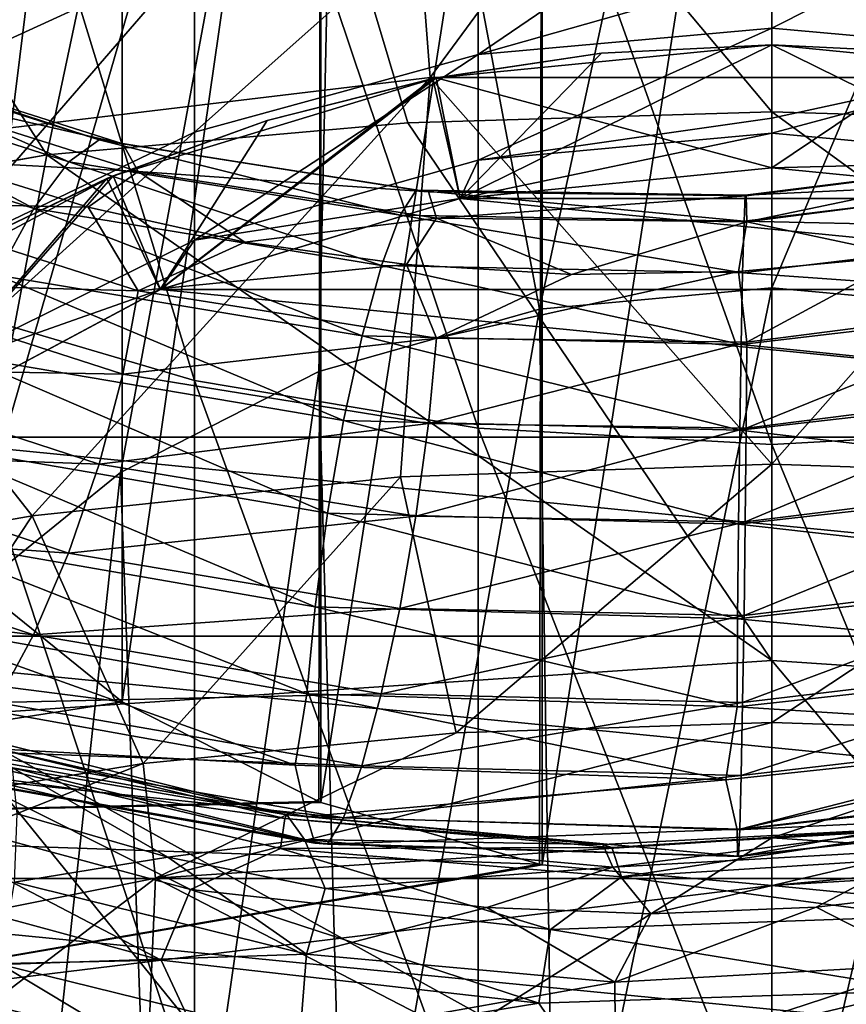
# Model space of a CAD drawing. Header units: metres. Extents: x -40 to 117, y -433 to 89.
# Tile 64 of 256: x -6.12 to 0.6, y -364.22 to -356.22. Entities that reach past the tile are written whole.
import ezdxf

# ---------------------------------------------------------------- set-up
doc = ezdxf.new("R2010")
doc.units = ezdxf.units.M
doc.layers.add('solid_506114_24501146', color=7, linetype='CONTINUOUS')
doc.layers.add('solid_506114_24501146_02', color=7, linetype='CONTINUOUS')

msp = doc.modelspace()

# ---------------------------------------------------------------- linework, layer by layer
at = {"layer": 'solid_506114_24501146'}
for points in [[(-6.634851, -348.793427, 932.470764), (-6.634849, -360.676697, 918.814148), (-5.284738, -349.806732, 933.356079)], [(-6.634849, -360.676697, 918.814148), (-5.284708, -361.765381, 919.605103), (-5.284738, -349.806732, 933.356079)], [(-5.284738, -349.806732, 933.356079), (-5.284708, -361.765381, 919.605103), (-3.669097, -350.567871, 934.021057)], [(-1.890443, -358.571991, 898.743958), (-3.491212, -350.117004, 892.601013), (0, -349.855286, 892.410889)], [(0, -358.399689, 898.618713), (-1.890443, -358.571991, 898.743958), (0, -349.855286, 892.410889)], [(0, -358.399689, 898.618713), (0, -349.855286, 892.410889), (3.491212, -350.117004, 892.601013)], [(-6.644253, -360.988739, 900.499817), (-6.863871, -350.893341, 893.165039), (-3.491212, -350.117004, 892.601013)], [(-5.29805, -359.899658, 899.708557), (-6.644253, -360.988739, 900.499817), (-3.491212, -350.117004, 892.601013)], [(-3.686642, -359.080475, 899.113342), (-5.29805, -359.899658, 899.708557), (-3.491212, -350.117004, 892.601013)], [(-1.890443, -358.571991, 898.743958), (-3.686642, -359.080475, 899.113342), (-3.491212, -350.117004, 892.601013)], [(1.890442, -358.571991, 898.743958), (0, -358.399689, 898.618713), (3.491212, -350.117004, 892.601013)], [(-5.284708, -361.765381, 919.605103), (-3.686268, -362.576477, 920.194397), (-3.669097, -350.567871, 934.021057)], [(-3.686268, -362.576477, 920.194397), (-3.669062, -362.58316, 920.199219), (-3.669097, -350.567871, 934.021057)], [(-3.669097, -350.567871, 934.021057), (-3.669062, -362.58316, 920.199219), (-1.869106, -351.038666, 934.432434)], [(-3.669062, -362.58316, 920.199219), (-1.890203, -363.085083, 920.563904), (-1.869106, -351.038666, 934.432434)], [(-1.890203, -363.085083, 920.563904), (-1.86906, -363.088959, 920.566711), (-1.869106, -351.038666, 934.432434)], [(-1.869106, -351.038666, 934.432434), (-1.86906, -363.088959, 920.566711), (0, -351.195557, 934.569336)], [(0, -351.195557, 934.569336), (1.891383, -363.084839, 920.563721), (1.891428, -351.034912, 934.429016)], [(0, -351.205139, 427.587219), (-4.648016, -351.427368, 427.634338), (-0.000022, -356.969116, 394.754639)], [(-1.86906, -363.088959, 920.566711), (0, -363.257416, 920.689087), (0, -351.195557, 934.569336)], [(0, -351.205139, 427.587219), (-0.000022, -356.969116, 394.754639), (2.961383, -357.056946, 394.773712)], [(0, -351.195557, 934.569336), (0, -363.257416, 920.689087), (1.891383, -363.084839, 920.563721)], [(4.648016, -351.427368, 427.634338), (0, -351.205139, 427.587219), (2.961383, -357.056946, 394.773712)], [(-4.648016, -351.427368, 427.634338), (-9.242849, -352.092896, 427.781342), (-5.899212, -357.319153, 394.830658)], [(-4.648016, -351.427368, 427.634338), (-5.899212, -357.319153, 394.830658), (-2.961424, -357.056946, 394.773712)], [(-4.648016, -351.427368, 427.634338), (-2.961424, -357.056946, 394.773712), (-0.000022, -356.969116, 394.754639)], [(-9.242849, -352.092896, 427.781342), (-11.600146, -358.318481, 395.220734), (-5.899212, -357.319153, 394.830658)], [(-4.696142, -359.153778, 276.314728), (-4.696142, -352.672913, 280.418488), (-6.843618, -352.162781, 279.478668)], [(-6.843618, -358.522339, 275.451752), (-4.696142, -359.153778, 276.314728), (-6.843618, -352.162781, 279.478668)], [(-2.388744, -359.541443, 276.844574), (-2.388744, -352.986084, 280.995483), (-4.696142, -352.672913, 280.418488)], [(-4.696142, -359.153778, 276.314728), (-2.388744, -359.541443, 276.844574), (-4.696142, -352.672913, 280.418488)], [(-2.780245, -356.689453, 369.306396), (-3.061221, -353.019928, 394.982239), (0.000002, -352.915283, 394.962158)], [(2.780245, -356.689453, 369.306396), (-2.780245, -356.689453, 369.306396), (0.000002, -352.915283, 394.962158)], [(2.780245, -356.689453, 369.306396), (0.000002, -352.915283, 394.962158), (3.061225, -353.019928, 394.982239)], [(0, -359.67215, 277.023193), (0, -353.091675, 281.190033), (-2.388744, -352.986084, 280.995483)], [(-2.388744, -359.541443, 276.844574), (0, -359.67215, 277.023193), (-2.388744, -352.986084, 280.995483)], [(2.388744, -359.541443, 276.844574), (2.388744, -352.986084, 280.995483), (0, -353.091675, 281.190033)], [(-8.299355, -357.351318, 369.420685), (-6.097562, -353.33255, 395.042145), (-3.061221, -353.019928, 394.982239)], [(-2.780245, -356.689453, 369.306396), (-8.299355, -357.351318, 369.420685), (-3.061221, -353.019928, 394.982239)], [(2.388744, -359.541443, 276.844574), (0, -353.091675, 281.190033), (0, -359.67215, 277.023193)], [(-8.299355, -357.351318, 369.420685), (-9.084633, -353.848907, 395.141113), (-6.097562, -353.33255, 395.042145)], [(-6.843618, -356.670074, 243.483322), (-6.843618, -354.610535, 247.550323), (-4.696142, -353.691162, 247.004272)], [(-4.696142, -355.685822, 243.065384), (-6.843618, -356.670074, 243.483322), (-4.696142, -353.691162, 247.004272)], [(-2.388744, -356.501495, 238.721436), (-2.388744, -355.081543, 242.808777), (0, -354.877777, 242.72226)], [(0, -355.825592, 240.199982), (-2.388744, -356.501495, 238.721436), (0, -354.877777, 242.72226)], [(-4.696142, -357.134735, 238.894745), (-4.696142, -355.685822, 243.065384), (-2.388744, -355.081543, 242.808777)], [(-2.388744, -356.501495, 238.721436), (-4.696142, -357.134735, 238.894745), (-2.388744, -355.081543, 242.808777)], [(2.388744, -355.081543, 242.808777), (0, -356.288025, 238.662994), (0, -355.825592, 240.199982)], [(2.388744, -356.501495, 238.721436), (0, -356.288025, 238.662994), (2.388744, -355.081543, 242.808777)], [(-6.843618, -358.166107, 239.177048), (-6.843618, -356.670074, 243.483322), (-4.696142, -355.685822, 243.065384)], [(-4.696142, -357.134735, 238.894745), (-6.843618, -358.166107, 239.177048), (-4.696142, -355.685822, 243.065384)], [(0, -355.825592, 240.199982), (0, -356.288025, 238.662994), (-2.388744, -356.501495, 238.721436)], [(-2.388744, -357.361053, 234.480682), (-2.388744, -356.501495, 238.721436), (0, -356.288025, 238.662994)], [(0, -357.021362, 235.27095), (-2.388744, -357.361053, 234.480682), (0, -356.288025, 238.662994)], [(2.388744, -356.501495, 238.721436), (0, -357.021362, 235.27095), (0, -356.288025, 238.662994)], [(-7.858772, -356.437988, 933.971375), (-8.213538, -356.576569, 934.638977), (-5.718743, -357.374847, 935.702026)], [(-5.471734, -357.196686, 934.994934), (-7.858772, -356.437988, 933.971375), (-5.718743, -357.374847, 935.702026)], [(-7.583068, -356.498657, 933.261475), (-7.858772, -356.437988, 933.971375), (-5.471734, -357.196686, 934.994934)], [(0, -356.423309, 222.800003), (-2.731146, -356.692291, 222.800003), (0, -357.423309, 222.800003)], [(-1.386728, -356.492157, 194.37735), (-2.731146, -356.692291, 222.800003), (0, -356.423309, 222.800003)], [(0, -356.423309, 194.37735), (0, -357.423309, 193.800003), (-2.53616, -357.673096, 193.800003)], [(-1.386728, -356.492157, 194.37735), (0, -356.423309, 194.37735), (-2.53616, -357.673096, 193.800003)], [(-1.386728, -356.492157, 194.37735), (0, -356.423309, 222.800003), (0, -356.423309, 194.37735)], [(0, -356.423309, 222.800003), (0, -357.423309, 222.800003), (2.536145, -357.673096, 222.800003)], [(2.731146, -356.692291, 222.800003), (0, -356.423309, 222.800003), (2.536145, -357.673096, 222.800003)], [(0, -356.423309, 194.37735), (0, -356.423309, 222.800003), (2.731146, -356.692291, 222.800003)], [(0, -356.423309, 194.37735), (2.731146, -356.692291, 222.800003), (1.386728, -356.492157, 194.37735)], [(0, -356.423309, 194.37735), (1.386728, -356.492157, 194.37735), (0, -357.423309, 193.800003)], [(-5.279773, -357.227692, 934.25354), (-7.583068, -356.498657, 933.261475), (-5.471734, -357.196686, 934.994934)], [(-7.404791, -356.742432, 932.56842), (-7.583068, -356.498657, 933.261475), (-5.279773, -357.227692, 934.25354)], [(-4.696142, -358.01178, 234.567596), (-4.696142, -357.134735, 238.894745), (-2.388744, -356.501495, 238.721436)], [(-2.388744, -357.361053, 234.480682), (-4.696142, -358.01178, 234.567596), (-2.388744, -356.501495, 238.721436)], [(-2.759708, -356.697998, 194.37735), (-2.731146, -356.692291, 222.800003), (-1.386728, -356.492157, 194.37735)], [(-2.759708, -356.697998, 194.37735), (-1.386728, -356.492157, 194.37735), (-2.53616, -357.673096, 193.800003)], [(1.386728, -356.492157, 194.37735), (2.53616, -357.673096, 193.800003), (0, -357.423309, 193.800003)], [(2.388744, -356.501495, 238.721436), (0, -357.141632, 234.45137), (0, -357.021362, 235.27095)], [(2.388744, -357.361053, 234.480682), (0, -357.141632, 234.45137), (2.388744, -356.501495, 238.721436)], [(-8.213538, -356.576569, 934.638977), (-8.622316, -356.910095, 935.212524), (-6.003358, -357.755127, 936.320129)], [(-5.718743, -357.374847, 935.702026), (-8.213538, -356.576569, 934.638977), (-6.003358, -357.755127, 936.320129)], [(-2.780245, -356.689453, 369.306396), (-6.016654, -360.252045, 343.802551), (-8.299355, -357.351318, 369.420685)], [(-5.155646, -357.453644, 933.539246), (-6.776065, -357.366302, 932.236633), (-7.404791, -356.742432, 932.56842)], [(-5.155646, -357.453644, 933.539246), (-7.404791, -356.742432, 932.56842), (-5.279773, -357.227692, 934.25354)], [(-2.780245, -356.689453, 369.306396), (-3.021425, -359.937225, 343.75885), (-6.016654, -360.252045, 343.802551)], [(-2.731146, -356.692291, 222.800003), (-5.357607, -357.489014, 222.800003), (-4.974841, -358.412872, 222.800003)], [(-4.105603, -357.038849, 194.37735), (-5.357607, -357.489014, 222.800003), (-2.731146, -356.692291, 222.800003)], [(-2.759708, -356.697998, 194.37735), (-2.53616, -357.673096, 193.800003), (-4.974978, -358.412933, 193.800003)], [(-4.105603, -357.038849, 194.37735), (-2.759708, -356.697998, 194.37735), (-4.974978, -358.412933, 193.800003)], [(-2.731146, -356.692291, 222.800003), (-4.974841, -358.412872, 222.800003), (-2.536145, -357.673096, 222.800003)], [(-4.105603, -357.038849, 194.37735), (-2.731146, -356.692291, 222.800003), (-2.759708, -356.697998, 194.37735)], [(-2.780245, -356.689453, 369.306396), (-0.000004, -359.831787, 343.744232), (-3.021425, -359.937225, 343.75885)], [(2.780245, -356.689453, 369.306396), (-0.000004, -359.831787, 343.744232), (-2.780245, -356.689453, 369.306396)], [(-2.731146, -356.692291, 222.800003), (-2.536145, -357.673096, 222.800003), (0, -357.423309, 222.800003)], [(2.780245, -356.689453, 369.306396), (3.021418, -359.937225, 343.75885), (-0.000004, -359.831787, 343.744232)], [(-6.003358, -357.755127, 936.320129), (-8.622316, -356.910095, 935.212524), (-6.3008, -358.29599, 936.805847)], [(0, -361.428955, 366.167328), (-0.000022, -356.969116, 394.754639), (-2.961424, -357.056946, 394.773712)], [(6.761888, -361.880432, 366.255615), (2.961383, -357.056946, 394.773712), (-0.000022, -356.969116, 394.754639)], [(6.761888, -361.880432, 366.255615), (-0.000022, -356.969116, 394.754639), (0, -361.428955, 366.167328)], [(0, -361.428955, 366.167328), (-2.961424, -357.056946, 394.773712), (-5.899212, -357.319153, 394.830658)], [(-5.411246, -357.511353, 194.37735), (-5.357607, -357.489014, 222.800003), (-4.105603, -357.038849, 194.37735)], [(-5.411246, -357.511353, 194.37735), (-4.105603, -357.038849, 194.37735), (-4.974978, -358.412933, 193.800003)], [(0, -357.021362, 235.27095), (0, -357.141632, 234.45137), (-2.388744, -357.361053, 234.480682)], [(-6.843618, -359.071686, 234.709167), (-6.843618, -358.166107, 239.177048), (-4.696142, -357.134735, 238.894745)], [(-4.696142, -358.01178, 234.567596), (-6.843618, -359.071686, 234.709167), (-4.696142, -357.134735, 238.894745)], [(-2.536174, -357.673096, 230.214905), (-2.388744, -357.361053, 234.480682), (0, -357.141632, 234.45137)], [(0, -357.423309, 230.214905), (-2.536174, -357.673096, 230.214905), (0, -357.141632, 234.45137)], [(2.388744, -357.361053, 234.480682), (0, -357.423309, 230.214905), (0, -357.141632, 234.45137)], [(-5.471734, -357.196686, 934.994934), (-5.718743, -357.374847, 935.702026), (-3.025479, -357.808716, 936.445435)], [(-2.8948, -357.60611, 935.71344), (-5.471734, -357.196686, 934.994934), (-3.025479, -357.808716, 936.445435)], [(-5.279773, -357.227692, 934.25354), (-5.471734, -357.196686, 934.994934), (-2.8948, -357.60611, 935.71344)], [(-2.793243, -357.618866, 934.952209), (-5.279773, -357.227692, 934.25354), (-2.8948, -357.60611, 935.71344)], [(-5.155646, -357.453644, 933.539246), (-5.279773, -357.227692, 934.25354), (-2.793243, -357.618866, 934.952209)], [(-11.606792, -358.333527, 395.137451), (-11.613431, -358.348572, 395.054199), (-5.899212, -357.319153, 394.830658)], [(-6.761888, -361.880432, 366.255615), (-5.899212, -357.319153, 394.830658), (-11.613431, -358.348572, 395.054199)], [(-11.600146, -358.318481, 395.220734), (-11.606792, -358.333527, 395.137451), (-5.899212, -357.319153, 394.830658)], [(0, -361.428955, 366.167328), (-5.899212, -357.319153, 394.830658), (-6.761888, -361.880432, 366.255615)], [(2.46786, -357.309601, 936.165344), (-0.217436, -357.645416, 936.105896), (2.579266, -357.513, 936.900452)], [(-0.209808, -357.652039, 935.337341), (-0.217436, -357.645416, 936.105896), (2.46786, -357.309601, 936.165344)], [(2.381282, -357.322296, 935.402161), (-0.209808, -357.652039, 935.337341), (2.46786, -357.309601, 936.165344)], [(-0.204875, -357.863708, 934.60498), (-0.209808, -357.652039, 935.337341), (2.381282, -357.322296, 935.402161)], [(2.325298, -357.538025, 934.673706), (-0.204875, -357.863708, 934.60498), (2.381282, -357.322296, 935.402161)], [(-8.299355, -357.351318, 369.420685), (-6.016654, -360.252045, 343.802551), (-8.960042, -360.771729, 343.874664)], [(-7.405906, -357.705048, 931.466858), (-6.776065, -357.366302, 932.236633), (-5.56111, -357.744171, 932.753418)], [(-5.155646, -357.453644, 933.539246), (-5.56111, -357.744171, 932.753418), (-6.776065, -357.366302, 932.236633)], [(-5.718743, -357.374847, 935.702026), (-6.003358, -357.755127, 936.320129), (-3.176054, -358.218079, 937.091858)], [(-3.025479, -357.808716, 936.445435), (-5.718743, -357.374847, 935.702026), (-3.176054, -358.218079, 937.091858)], [(-2.536174, -357.673096, 230.214905), (-4.696142, -358.01178, 234.567596), (-2.388744, -357.361053, 234.480682)], [(2.536174, -357.673096, 230.214905), (0, -357.423309, 230.214905), (2.388744, -357.361053, 234.480682)], [(-5.155646, -357.453644, 933.539246), (-4.286834, -358.026825, 933.189209), (-5.56111, -357.744171, 932.753418)], [(-2.727574, -357.833984, 934.224609), (-4.286834, -358.026825, 933.189209), (-5.155646, -357.453644, 933.539246)], [(-2.727574, -357.833984, 934.224609), (-5.155646, -357.453644, 933.539246), (-2.793243, -357.618866, 934.952209)], [(-2.536145, -357.673096, 222.800003), (-2.536174, -357.673096, 230.214905), (0, -357.423309, 230.214905)], [(-2.53616, -357.673096, 193.800003), (0, -357.423309, 193.800003), (2.53616, -357.673096, 193.800003)], [(0, -357.423309, 222.800003), (-2.536145, -357.673096, 222.800003), (0, -357.423309, 230.214905)], [(0, -357.423309, 222.800003), (0, -357.423309, 230.214905), (2.536174, -357.673096, 230.214905)], [(2.536145, -357.673096, 222.800003), (0, -357.423309, 222.800003), (2.536174, -357.673096, 230.214905)], [(-5.357607, -357.489014, 222.800003), (-7.777891, -358.782684, 222.800003), (-7.222367, -359.614166, 222.800003)], [(-6.663615, -358.11087, 194.37735), (-7.777891, -358.782684, 222.800003), (-5.357607, -357.489014, 222.800003)], [(-5.411246, -357.511353, 194.37735), (-4.974978, -358.412933, 193.800003), (-7.222388, -359.614197, 193.800003)], [(-6.663615, -358.11087, 194.37735), (-5.411246, -357.511353, 194.37735), (-7.222388, -359.614197, 193.800003)], [(-5.357607, -357.489014, 222.800003), (-7.222367, -359.614166, 222.800003), (-4.974841, -358.412872, 222.800003)], [(-6.663615, -358.11087, 194.37735), (-5.357607, -357.489014, 222.800003), (-5.411246, -357.511353, 194.37735)], [(2.579266, -357.513, 936.900452), (-0.227252, -357.856537, 936.847351), (2.707633, -357.923798, 937.550781)], [(-0.217436, -357.645416, 936.105896), (-0.227252, -357.856537, 936.847351), (2.579266, -357.513, 936.900452)], [(2.325298, -357.538025, 934.673706), (1.096414, -358.14032, 934.051941), (-0.204875, -357.863708, 934.60498)], [(-2.8948, -357.60611, 935.71344), (-3.025479, -357.808716, 936.445435), (-0.227252, -357.856537, 936.847351)], [(-0.217436, -357.645416, 936.105896), (-2.8948, -357.60611, 935.71344), (-0.227252, -357.856537, 936.847351)], [(-2.793243, -357.618866, 934.952209), (-2.8948, -357.60611, 935.71344), (-0.217436, -357.645416, 936.105896)], [(-0.209808, -357.652039, 935.337341), (-2.793243, -357.618866, 934.952209), (-0.217436, -357.645416, 936.105896)], [(-2.727574, -357.833984, 934.224609), (-2.793243, -357.618866, 934.952209), (-0.209808, -357.652039, 935.337341)], [(-7.58514, -358.358948, 931.132324), (-7.405906, -357.705048, 931.466858), (-5.156422, -358.423096, 932.4328)], [(-5.156422, -358.423096, 932.4328), (-7.405906, -357.705048, 931.466858), (-5.56111, -357.744171, 932.753418)], [(-4.974978, -358.412933, 193.800003), (-2.53616, -357.673096, 193.800003), (4.974978, -358.412933, 193.800003)], [(-2.536174, -357.673096, 230.214905), (-4.974885, -358.412872, 230.214905), (-4.696142, -358.01178, 234.567596)], [(-4.974841, -358.412872, 222.800003), (-4.974885, -358.412872, 230.214905), (-2.536174, -357.673096, 230.214905)], [(-2.536145, -357.673096, 222.800003), (-4.974841, -358.412872, 222.800003), (-2.536174, -357.673096, 230.214905)], [(-0.204875, -357.863708, 934.60498), (-2.727574, -357.833984, 934.224609), (-0.209808, -357.652039, 935.337341)], [(-2.53616, -357.673096, 193.800003), (2.53616, -357.673096, 193.800003), (4.974978, -358.412933, 193.800003)], [(-6.003358, -357.755127, 936.320129), (-6.3008, -358.29599, 936.805847), (-3.333414, -358.790039, 937.60675)], [(-3.176054, -358.218079, 937.091858), (-6.003358, -357.755127, 936.320129), (-3.333414, -358.790039, 937.60675)], [(-5.156422, -358.423096, 932.4328), (-5.56111, -357.744171, 932.753418), (-4.286834, -358.026825, 933.189209)], [(-2.727574, -357.833984, 934.224609), (-2.972171, -358.209839, 933.538818), (-4.286834, -358.026825, 933.189209)], [(-3.025479, -357.808716, 936.445435), (-3.176054, -358.218079, 937.091858), (-0.238562, -358.276123, 937.504639)], [(-0.227252, -357.856537, 936.847351), (-3.025479, -357.808716, 936.445435), (-0.238562, -358.276123, 937.504639)], [(-2.727574, -357.833984, 934.224609), (-1.630547, -358.290649, 933.799805), (-2.972171, -358.209839, 933.538818)], [(-0.204875, -357.863708, 934.60498), (-1.630547, -358.290649, 933.799805), (-2.727574, -357.833984, 934.224609)], [(-0.204875, -357.863708, 934.60498), (-0.271228, -358.267609, 933.970825), (-1.630547, -358.290649, 933.799805)], [(-0.204875, -357.863708, 934.60498), (1.096414, -358.14032, 934.051941), (-0.271228, -358.267609, 933.970825)], [(-0.227252, -357.856537, 936.847351), (-0.238562, -358.276123, 937.504639), (2.707633, -357.923798, 937.550781)], [(2.707633, -357.923798, 937.550781), (-0.238562, -358.276123, 937.504639), (2.841786, -358.497711, 938.069946)], [(-4.974885, -358.412872, 230.214905), (-6.843618, -359.071686, 234.709167), (-4.696142, -358.01178, 234.567596)], [(-5.156422, -358.423096, 932.4328), (-4.286834, -358.026825, 933.189209), (-2.972171, -358.209839, 933.538818)], [(-0.204906, -358.840637, 933.495728), (-0.271228, -358.267609, 933.970825), (1.096414, -358.14032, 934.051941)], [(2.325649, -358.515411, 933.566772), (-0.204906, -358.840637, 933.495728), (1.096414, -358.14032, 934.051941)], [(-2.727985, -358.808228, 933.115601), (-5.156422, -358.423096, 932.4328), (-2.972171, -358.209839, 933.538818)], [(-3.176054, -358.218079, 937.091858), (-3.333414, -358.790039, 937.60675), (-0.250381, -358.859192, 938.030762)], [(-0.238562, -358.276123, 937.504639), (-3.176054, -358.218079, 937.091858), (-0.250381, -358.859192, 938.030762)], [(-2.727985, -358.808228, 933.115601), (-2.972171, -358.209839, 933.538818), (-1.630547, -358.290649, 933.799805)], [(-2.727985, -358.808228, 933.115601), (-1.630547, -358.290649, 933.799805), (-0.271228, -358.267609, 933.970825)], [(-0.204906, -358.840637, 933.495728), (-2.727985, -358.808228, 933.115601), (-0.271228, -358.267609, 933.970825)], [(-0.238562, -358.276123, 937.504639), (-0.250381, -358.859192, 938.030762), (2.841786, -358.497711, 938.069946)], [(-7.861638, -359.054108, 930.977112), (-7.58514, -358.358948, 931.132324), (-5.281215, -359.10141, 932.114807)], [(-5.281215, -359.10141, 932.114807), (-7.58514, -358.358948, 931.132324), (-5.156422, -358.423096, 932.4328)], [(-6.3008, -358.29599, 936.805847), (-6.585644, -358.952484, 937.116211), (-3.48411, -359.477081, 937.944458)], [(-3.333414, -358.790039, 937.60675), (-6.3008, -358.29599, 936.805847), (-3.48411, -359.477081, 937.944458)], [(-4.974885, -358.412872, 230.214905), (-7.222413, -359.614197, 230.214905), (-6.843618, -359.071686, 234.709167)], [(-7.222367, -359.614166, 222.800003), (-7.222413, -359.614197, 230.214905), (-4.974885, -358.412872, 230.214905)], [(-7.222388, -359.614197, 193.800003), (-4.974978, -358.412933, 193.800003), (7.222388, -359.614197, 193.800003)], [(-4.974841, -358.412872, 222.800003), (-7.222367, -359.614166, 222.800003), (-4.974885, -358.412872, 230.214905)], [(-5.281215, -359.10141, 932.114807), (-5.156422, -358.423096, 932.4328), (-2.727985, -358.808228, 933.115601)], [(-4.974978, -358.412933, 193.800003), (4.974978, -358.412933, 193.800003), (7.222388, -359.614197, 193.800003)], [(-1.767249, -366.94281, 885.199402), (-1.890443, -358.571991, 898.743958), (0, -358.399689, 898.618713)], [(-1.767249, -366.94281, 885.199402), (0, -358.399689, 898.618713), (0, -366.781036, 885.108093)], [(0, -366.781036, 885.108093), (0, -358.399689, 898.618713), (1.890442, -358.571991, 898.743958)], [(-4.696142, -365.026367, 271.379639), (-4.696142, -359.153778, 276.314728), (-6.843618, -358.522339, 275.451752)], [(-6.843618, -364.285004, 270.609039), (-4.696142, -365.026367, 271.379639), (-6.843618, -358.522339, 275.451752)], [(2.841786, -358.497711, 938.069946), (-0.250381, -358.859192, 938.030762), (2.970256, -359.187073, 938.41217)], [(-0.209865, -359.540405, 933.193054), (-0.204906, -358.840637, 933.495728), (2.325649, -358.515411, 933.566772)], [(2.381933, -359.211517, 933.262207), (-0.209865, -359.540405, 933.193054), (2.325649, -358.515411, 933.566772)], [(-3.457262, -367.421051, 885.469238), (-3.686642, -359.080475, 899.113342), (-1.890443, -358.571991, 898.743958)], [(-1.767249, -366.94281, 885.199402), (-3.457262, -367.421051, 885.469238), (-1.890443, -358.571991, 898.743958)], [(1.767249, -366.94281, 885.199402), (0, -366.781036, 885.108093), (1.890442, -358.571991, 898.743958)], [(-2.794007, -359.502045, 932.80835), (-5.281215, -359.10141, 932.114807), (-2.727985, -358.808228, 933.115601)], [(-3.333414, -358.790039, 937.60675), (-3.48411, -359.477081, 937.944458), (-0.261701, -359.557281, 938.379272)], [(-0.250381, -358.859192, 938.030762), (-3.333414, -358.790039, 937.60675), (-0.261701, -359.557281, 938.379272)], [(-2.794007, -359.502045, 932.80835), (-2.727985, -358.808228, 933.115601), (-0.204906, -358.840637, 933.495728)], [(-0.209865, -359.540405, 933.193054), (-2.794007, -359.502045, 932.80835), (-0.204906, -358.840637, 933.495728)], [(-0.250381, -358.859192, 938.030762), (-0.261701, -359.557281, 938.379272), (2.970256, -359.187073, 938.41217)], [(-6.585644, -358.952484, 937.116211), (-6.833085, -359.678284, 937.211121), (-3.615017, -360.230408, 938.0625)], [(-3.48411, -359.477081, 937.944458), (-6.585644, -358.952484, 937.116211), (-3.615017, -360.230408, 938.0625)], [(-8.217024, -359.733978, 931.025269), (-7.861638, -359.054108, 930.977112), (-5.473729, -359.832184, 931.986572)], [(-5.473729, -359.832184, 931.986572), (-7.861638, -359.054108, 930.977112), (-5.281215, -359.10141, 932.114807)], [(-4.996175, -368.194855, 885.905884), (-5.29805, -359.899658, 899.708557), (-3.686642, -359.080475, 899.113342)], [(-3.457262, -367.421051, 885.469238), (-4.996175, -368.194855, 885.905884), (-3.686642, -359.080475, 899.113342)], [(-5.473729, -359.832184, 931.986572), (-5.281215, -359.10141, 932.114807), (-2.794007, -359.502045, 932.80835)], [(-2.388744, -365.481537, 271.852753), (-2.388744, -359.541443, 276.844574), (-4.696142, -359.153778, 276.314728)], [(-4.696142, -365.026367, 271.379639), (-2.388744, -365.481537, 271.852753), (-4.696142, -359.153778, 276.314728)], [(2.970256, -359.187073, 938.41217), (-0.261701, -359.557281, 938.379272), (3.081857, -359.942963, 938.534424)], [(-0.217515, -360.301941, 933.089172), (-0.209865, -359.540405, 933.193054), (2.381933, -359.211517, 933.262207)], [(2.46876, -359.967255, 933.154907), (-0.217515, -360.301941, 933.089172), (2.381933, -359.211517, 933.262207)], [(-3.48411, -359.477081, 937.944458), (-3.615017, -360.230408, 938.0625), (-0.271533, -360.32074, 938.506531)], [(-0.261701, -359.557281, 938.379272), (-3.48411, -359.477081, 937.944458), (-0.271533, -360.32074, 938.506531)], [(-2.895855, -360.255219, 932.697449), (-5.473729, -359.832184, 931.986572), (-2.794007, -359.502045, 932.80835)], [(-2.895855, -360.255219, 932.697449), (-2.794007, -359.502045, 932.80835), (-0.209865, -359.540405, 933.193054)], [(-0.217515, -360.301941, 933.089172), (-2.895855, -360.255219, 932.697449), (-0.209865, -359.540405, 933.193054)], [(0, -365.63501, 272.012268), (0, -359.67215, 277.023193), (-2.388744, -359.541443, 276.844574)], [(-2.388744, -365.481537, 271.852753), (0, -365.63501, 272.012268), (-2.388744, -359.541443, 276.844574)], [(-0.261701, -359.557281, 938.379272), (-0.271533, -360.32074, 938.506531), (3.081857, -359.942963, 938.534424)], [(2.388744, -365.481537, 271.852753), (2.388744, -359.541443, 276.844574), (0, -359.67215, 277.023193)], [(-6.833085, -359.678284, 937.211121), (-7.025598, -360.417816, 937.087036), (-3.716866, -360.992462, 937.955688)], [(-3.615017, -360.230408, 938.0625), (-6.833085, -359.678284, 937.211121), (-3.716866, -360.992462, 937.955688)], [(2.388744, -365.481537, 271.852753), (0, -359.67215, 277.023193), (0, -365.63501, 272.012268)], [(-8.62613, -360.346802, 931.279236), (-8.217024, -359.733978, 931.025269), (-5.721169, -360.556458, 932.070435)], [(-5.721169, -360.556458, 932.070435), (-8.217024, -359.733978, 931.025269), (-5.473729, -359.832184, 931.986572)], [(-5.721169, -360.556458, 932.070435), (-5.473729, -359.832184, 931.986572), (-2.895855, -360.255219, 932.697449)], [(-3.021425, -359.937225, 343.75885), (-0.000004, -359.831787, 343.744232), (-2.568329, -362.01651, 323.745361)], [(-0.000004, -359.831787, 343.744232), (-0.000005, -361.932465, 323.736328), (-2.568329, -362.01651, 323.745361)], [(-0.000004, -359.831787, 343.744232), (3.021418, -359.937225, 343.75885), (-0.000005, -361.932465, 323.736328)], [(-6.316731, -369.230408, 886.490173), (-6.644253, -360.988739, 900.499817), (-5.29805, -359.899658, 899.708557)], [(-4.996175, -368.194855, 885.905884), (-6.316731, -369.230408, 886.490173), (-5.29805, -359.899658, 899.708557)], [(-6.016654, -360.252045, 343.802551), (-3.021425, -359.937225, 343.75885), (-5.115915, -362.267426, 323.772247)], [(-3.021425, -359.937225, 343.75885), (-2.568329, -362.01651, 323.745361), (-5.115915, -362.267426, 323.772247)], [(3.081857, -359.942963, 938.534424), (-0.271533, -360.32074, 938.506531), (3.168684, -360.70755, 938.431152)], [(-0.227348, -361.064209, 933.204895), (-0.217515, -360.301941, 933.089172), (2.46876, -359.967255, 933.154907)], [(2.580361, -360.721893, 933.265686), (-0.227348, -361.064209, 933.204895), (2.46876, -359.967255, 933.154907)], [(3.021418, -359.937225, 343.75885), (2.56832, -362.01651, 323.745361), (-0.000005, -361.932465, 323.736328)], [(-8.960042, -360.771729, 343.874664), (-6.016654, -360.252045, 343.802551), (-7.624153, -362.681915, 323.816711)], [(-6.016654, -360.252045, 343.802551), (-5.115915, -362.267426, 323.772247), (-7.624153, -362.681915, 323.816711)], [(-3.026763, -361.007263, 932.804077), (-5.721169, -360.556458, 932.070435), (-2.895855, -360.255219, 932.697449)], [(-3.615017, -360.230408, 938.0625), (-3.716866, -360.992462, 937.955688), (-0.279183, -361.091187, 938.406677)], [(-0.271533, -360.32074, 938.506531), (-3.615017, -360.230408, 938.0625), (-0.279183, -361.091187, 938.406677)], [(-3.026763, -361.007263, 932.804077), (-2.895855, -360.255219, 932.697449), (-0.217515, -360.301941, 933.089172)], [(-9.053331, -360.848328, 931.70697), (-8.62613, -360.346802, 931.279236), (-6.006013, -361.219177, 932.366272)], [(-6.006013, -361.219177, 932.366272), (-8.62613, -360.346802, 931.279236), (-5.721169, -360.556458, 932.070435)], [(-0.227348, -361.064209, 933.204895), (-3.026763, -361.007263, 932.804077), (-0.217515, -360.301941, 933.089172)], [(-0.271533, -360.32074, 938.506531), (-0.279183, -361.091187, 938.406677), (3.168684, -360.70755, 938.431152)], [(-7.025598, -360.417816, 937.087036), (-7.150392, -361.10907, 936.764954), (-3.782887, -361.699646, 937.64386)], [(-3.716866, -360.992462, 937.955688), (-7.025598, -360.417816, 937.087036), (-3.782887, -361.699646, 937.64386)], [(-6.006013, -361.219177, 932.366272), (-5.721169, -360.556458, 932.070435), (-3.026763, -361.007263, 932.804077)], [(-12.91059, -360.790833, 918.897034), (-5.284708, -361.765381, 919.605103), (-6.634849, -360.676697, 918.814148)], [(3.168684, -360.70755, 938.431152), (-0.279183, -361.091187, 938.406677), (3.224968, -361.417114, 938.12207)], [(-0.238667, -361.769379, 933.537964), (-0.227348, -361.064209, 933.204895), (2.580361, -360.721893, 933.265686)], [(2.708831, -361.418182, 933.592651), (-0.238667, -361.769379, 933.537964), (2.580361, -360.721893, 933.265686)], [(-12.91059, -360.790833, 918.897034), (-11.602803, -362.748444, 920.319336), (-5.284708, -361.765381, 919.605103)], [(-6.303455, -361.771759, 932.838562), (-9.053331, -360.848328, 931.70697), (-6.006013, -361.219177, 932.366272)], [(-3.177458, -361.701141, 933.126648), (-6.006013, -361.219177, 932.366272), (-3.026763, -361.007263, 932.804077)], [(-3.716866, -360.992462, 937.955688), (-3.782887, -361.699646, 937.64386), (-0.284142, -361.804535, 938.099243)], [(-0.279183, -361.091187, 938.406677), (-3.716866, -360.992462, 937.955688), (-0.284142, -361.804535, 938.099243)], [(-3.177458, -361.701141, 933.126648), (-3.026763, -361.007263, 932.804077), (-0.227348, -361.064209, 933.204895)], [(-0.238667, -361.769379, 933.537964), (-3.177458, -361.701141, 933.126648), (-0.227348, -361.064209, 933.204895)], [(-7.150392, -361.10907, 936.764954), (-7.262234, -361.671722, 936.245728), (-3.87742, -362.279907, 937.135376)], [(-3.782887, -361.699646, 937.64386), (-7.150392, -361.10907, 936.764954), (-3.87742, -362.279907, 937.135376)], [(-0.279183, -361.091187, 938.406677), (-0.284142, -361.804535, 938.099243), (3.224968, -361.417114, 938.12207)], [(-6.303455, -361.771759, 932.838562), (-6.006013, -361.219177, 932.366272), (-3.177458, -361.701141, 933.126648)], [(0, -361.428955, 366.167328), (-6.761888, -361.880432, 366.255615), (-0.000001, -365.621094, 337.574127)], [(3.224968, -361.417114, 938.12207), (-0.284142, -361.804535, 938.099243), (3.162162, -362.021667, 937.633545)], [(-0.250487, -362.365143, 934.049683), (-0.238667, -361.769379, 933.537964), (2.708831, -361.418182, 933.592651)], [(2.842983, -362.004639, 934.097656), (-0.250487, -362.365143, 934.049683), (2.708831, -361.418182, 933.592651)], [(0, -361.428955, 366.167328), (-0.000001, -365.621094, 337.574127), (3.62488, -365.749298, 337.592712)], [(6.761888, -361.880432, 366.255615), (0, -361.428955, 366.167328), (3.62488, -365.749298, 337.592712)], [(-3.87742, -362.279907, 937.135376), (-7.262234, -361.671722, 936.245728), (-7.151168, -362.100739, 935.633118)], [(-3.334819, -362.285522, 933.627319), (-6.303455, -361.771759, 932.838562), (-3.177458, -361.701141, 933.126648)], [(-3.782887, -361.699646, 937.64386), (-3.87742, -362.279907, 937.135376), (-0.374666, -362.398834, 937.599792)], [(-0.284142, -361.804535, 938.099243), (-3.782887, -361.699646, 937.64386), (-0.374666, -362.398834, 937.599792)], [(-3.334819, -362.285522, 933.627319), (-3.177458, -361.701141, 933.126648), (-0.238667, -361.769379, 933.537964)], [(-11.602803, -362.748444, 920.319336), (-3.686268, -362.576477, 920.194397), (-5.284708, -361.765381, 919.605103)], [(-6.588071, -362.165588, 933.448669), (-6.303455, -361.771759, 932.838562), (-3.334819, -362.285522, 933.627319)], [(-0.250487, -362.365143, 934.049683), (-3.334819, -362.285522, 933.627319), (-0.238667, -361.769379, 933.537964)], [(-0.284142, -361.804535, 938.099243), (-0.374666, -362.398834, 937.599792), (3.162162, -362.021667, 937.633545)], [(-6.761888, -361.880432, 366.255615), (-7.217512, -366.13208, 337.648163), (-3.624882, -365.749298, 337.592712)], [(-6.761888, -361.880432, 366.255615), (-3.624882, -365.749298, 337.592712), (-0.000001, -365.621094, 337.574127)], [(-5.015355, -363.197601, 317.593323), (-2.568329, -362.01651, 323.745361), (-0.000005, -361.932465, 323.736328)], [(0, -362.869965, 317.561096), (-5.015355, -363.197601, 317.593323), (-0.000005, -361.932465, 323.736328)], [(0, -362.869965, 317.561096), (-0.000005, -361.932465, 323.736328), (2.56832, -362.01651, 323.745361)], [(-5.015355, -363.197601, 317.593323), (-5.115915, -362.267426, 323.772247), (-2.568329, -362.01651, 323.745361)], [(3.162162, -362.021667, 937.633545), (-0.374666, -362.398834, 937.599792), (-0.284173, -362.805542, 936.962708)], [(3.162162, -362.021667, 937.633545), (-0.284173, -362.805542, 936.962708), (3.225318, -362.418274, 936.988159)], [(-0.261797, -362.799103, 934.697998), (-0.250487, -362.365143, 934.049683), (2.842983, -362.004639, 934.097656)], [(2.97135, -362.429657, 934.739258), (-0.261797, -362.799103, 934.697998), (2.842983, -362.004639, 934.097656)], [(5.015355, -363.197601, 317.593323), (0, -362.869965, 317.561096), (2.56832, -362.01651, 323.745361)], [(-7.151168, -362.100739, 935.633118), (-7.027041, -362.329102, 934.905457), (-3.717629, -362.915436, 935.766479)], [(-3.783298, -362.697479, 936.507996), (-7.151168, -362.100739, 935.633118), (-3.717629, -362.915436, 935.766479)], [(-3.87742, -362.279907, 937.135376), (-7.151168, -362.100739, 935.633118), (-3.783298, -362.697479, 936.507996)], [(-6.633454, -362.338562, 929.306396), (-3.962181, -362.71344, 929.367798), (-6.48235, -362.103302, 928.565796)], [(-3.945193, -362.683655, 928.58197), (-6.375225, -362.078033, 927.786987), (-6.48235, -362.103302, 928.565796)], [(-3.945193, -362.683655, 928.58197), (-6.48235, -362.103302, 928.565796), (-3.962181, -362.71344, 929.367798)], [(-6.176706, -362.301117, 927.092896), (-6.375225, -362.078033, 927.786987), (-3.945193, -362.683655, 928.58197)], [(-6.83508, -362.354889, 934.155884), (-6.588071, -362.165588, 933.448669), (-3.485393, -362.709015, 934.265076)], [(-3.485393, -362.709015, 934.265076), (-6.588071, -362.165588, 933.448669), (-3.334819, -362.285522, 933.627319)], [(-9.939541, -364.180542, 317.689941), (-7.624153, -362.681915, 323.816711), (-5.115915, -362.267426, 323.772247)], [(-5.015355, -363.197601, 317.593323), (-9.939541, -364.180542, 317.689941), (-5.115915, -362.267426, 323.772247)], [(-0.374666, -362.398834, 937.599792), (-3.87742, -362.279907, 937.135376), (-3.783298, -362.697479, 936.507996)], [(-3.485393, -362.709015, 934.265076), (-3.334819, -362.285522, 933.627319), (-0.250487, -362.365143, 934.049683)], [(-4.730288, -363.290375, 930.608093), (-6.633454, -362.338562, 929.306396), (-7.489132, -362.548401, 929.689026)], [(-7.027041, -362.329102, 934.905457), (-6.83508, -362.354889, 934.155884), (-3.616072, -362.923096, 934.996948)], [(-3.717629, -362.915436, 935.766479), (-7.027041, -362.329102, 934.905457), (-3.616072, -362.923096, 934.996948)], [(-3.616072, -362.923096, 934.996948), (-6.83508, -362.354889, 934.155884), (-3.485393, -362.709015, 934.265076)], [(-6.633454, -362.338562, 929.306396), (-3.997831, -362.958038, 930.118591), (-3.962181, -362.71344, 929.367798)], [(-4.730288, -363.290375, 930.608093), (-3.997831, -362.958038, 930.118591), (-6.633454, -362.338562, 929.306396)], [(-6.176706, -362.301117, 927.092896), (-4.91343, -363.028717, 926.896362), (-6.140322, -362.676697, 926.454834)], [(-3.803073, -362.88382, 927.864441), (-4.91343, -363.028717, 926.896362), (-6.176706, -362.301117, 927.092896)], [(-3.803073, -362.88382, 927.864441), (-6.176706, -362.301117, 927.092896), (-3.945193, -362.683655, 928.58197)], [(-0.261797, -362.799103, 934.697998), (-3.485393, -362.709015, 934.265076), (-0.250487, -362.365143, 934.049683)], [(-0.374666, -362.398834, 937.599792), (-3.783298, -362.697479, 936.507996), (-0.284173, -362.805542, 936.962708)], [(3.225318, -362.418274, 936.988159), (-0.284173, -362.805542, 936.962708), (3.169335, -362.636932, 936.245728)], [(-0.271613, -363.02179, 935.43927), (-0.261797, -362.799103, 934.697998), (2.97135, -362.429657, 934.739258)], [(3.082756, -362.644531, 935.474182), (-0.271613, -363.02179, 935.43927), (2.97135, -362.429657, 934.739258)], [(-11.602803, -362.748444, 920.319336), (-3.669062, -362.58316, 920.199219), (-3.686268, -362.576477, 920.194397)], [(-11.602803, -362.748444, 920.319336), (-1.890203, -363.085083, 920.563904), (-3.669062, -362.58316, 920.199219)], [(-7.489132, -362.548401, 929.689026), (-7.86463, -363.079102, 930.129883), (-4.969184, -363.865417, 931.086853)], [(-4.730288, -363.290375, 930.608093), (-7.489132, -362.548401, 929.689026), (-4.969184, -363.865417, 931.086853)], [(11.099147, -362.597046, 920.209351), (1.891383, -363.084839, 920.563721), (0, -363.257416, 920.689087)], [(-6.140322, -362.676697, 926.454834), (-4.91343, -363.028717, 926.896362), (-6.160442, -363.231567, 925.959778)], [(-1.376032, -362.924713, 929.079346), (-3.945193, -362.683655, 928.58197), (-3.962181, -362.71344, 929.367798)], [(-3.803073, -362.88382, 927.864441), (-3.945193, -362.683655, 928.58197), (-1.376032, -362.924713, 929.079346)], [(-0.284173, -362.805542, 936.962708), (-0.279241, -363.020264, 936.216187), (3.169335, -362.636932, 936.245728)], [(3.169335, -362.636932, 936.245728), (-0.279241, -363.020264, 936.216187), (3.082756, -362.644531, 935.474182)], [(-0.279241, -363.020264, 936.216187), (-0.271613, -363.02179, 935.43927), (3.082756, -362.644531, 935.474182)], [(-11.602803, -362.748444, 920.319336), (-9.84704, -364.461487, 921.563904), (-1.890203, -363.085083, 920.563904)], [(-3.997831, -362.958038, 930.118591), (-1.30321, -362.94809, 929.86145), (-3.962181, -362.71344, 929.367798)], [(-1.376032, -362.924713, 929.079346), (-3.962181, -362.71344, 929.367798), (-1.30321, -362.94809, 929.86145)], [(-3.783298, -362.697479, 936.507996), (-3.717629, -362.915436, 935.766479), (-0.279241, -363.020264, 936.216187)], [(-0.284173, -362.805542, 936.962708), (-3.783298, -362.697479, 936.507996), (-0.279241, -363.020264, 936.216187)], [(-3.616072, -362.923096, 934.996948), (-3.485393, -362.709015, 934.265076), (-0.261797, -362.799103, 934.697998)], [(-0.271613, -363.02179, 935.43927), (-3.616072, -362.923096, 934.996948), (-0.261797, -362.799103, 934.697998)], [(1.241333, -362.787201, 929.265503), (-1.376032, -362.924713, 929.079346), (-1.30321, -362.94809, 929.86145)], [(-1.295692, -363.110168, 928.346863), (-1.376032, -362.924713, 929.079346), (1.241333, -362.787201, 929.265503)], [(1.241333, -362.787201, 929.265503), (-1.30321, -362.94809, 929.86145), (1.401152, -362.793213, 930.033081)], [(-1.223165, -363.187378, 930.60907), (1.401152, -362.793213, 930.033081), (-1.30321, -362.94809, 929.86145)], [(1.25697, -362.966644, 928.527283), (-1.295692, -363.110168, 928.346863), (1.241333, -362.787201, 929.265503)], [(-1.223165, -363.187378, 930.60907), (1.593843, -363.012482, 930.763916), (1.401152, -362.793213, 930.033081)], [(0, -362.869965, 317.561096), (-2.55109, -364.473389, 312.016632), (-5.015355, -363.197601, 317.593323)], [(-3.803073, -362.88382, 927.864441), (-3.635091, -363.283234, 927.259888), (-4.91343, -363.028717, 926.896362)], [(-1.295692, -363.110168, 928.346863), (-3.635091, -363.283234, 927.259888), (-3.803073, -362.88382, 927.864441)], [(-1.295692, -363.110168, 928.346863), (-3.803073, -362.88382, 927.864441), (-1.376032, -362.924713, 929.079346)], [(-3.717629, -362.915436, 935.766479), (-3.616072, -362.923096, 934.996948), (-0.271613, -363.02179, 935.43927)], [(-0.279241, -363.020264, 936.216187), (-3.717629, -362.915436, 935.766479), (-0.271613, -363.02179, 935.43927)], [(0, -362.869965, 317.561096), (-0.000022, -364.388977, 312.009003), (-2.55109, -364.473389, 312.016632)], [(5.015355, -363.197601, 317.593323), (-0.000022, -364.388977, 312.009003), (0, -362.869965, 317.561096)], [(-1.802681, -363.616882, 931.184326), (-3.997831, -362.958038, 930.118591), (-4.730288, -363.290375, 930.608093)], [(-3.997831, -362.958038, 930.118591), (-1.223165, -363.187378, 930.60907), (-1.30321, -362.94809, 929.86145)], [(-1.802681, -363.616882, 931.184326), (-1.223165, -363.187378, 930.60907), (-3.997831, -362.958038, 930.118591)], [(1.25697, -362.966644, 928.527283), (-0.984875, -363.488678, 927.741882), (-1.295692, -363.110168, 928.346863)], [(1.25697, -362.966644, 928.527283), (0.358393, -363.43573, 927.856323), (-0.984875, -363.488678, 927.741882)], [(1.25697, -362.966644, 928.527283), (1.70114, -363.278198, 927.885925), (0.358393, -363.43573, 927.856323)], [(-9.84704, -364.461487, 921.563904), (-1.86906, -363.088959, 920.566711), (-1.890203, -363.085083, 920.563904)], [(-9.84704, -364.461487, 921.563904), (0, -363.257416, 920.689087), (-1.86906, -363.088959, 920.566711)], [(-4.969184, -363.865417, 931.086853), (-7.86463, -363.079102, 930.129883), (-7.635284, -363.921997, 930.621704)], [(-4.91343, -363.028717, 926.896362), (-3.786206, -363.816895, 926.724976), (-6.160442, -363.231567, 925.959778)], [(-4.91343, -363.028717, 926.896362), (-3.635091, -363.283234, 927.259888), (-3.786206, -363.816895, 926.724976)], [(1.188737, -363.511322, 931.40155), (1.593843, -363.012482, 930.763916), (-1.223165, -363.187378, 930.60907)], [(-1.295692, -363.110168, 928.346863), (-2.320202, -363.437317, 927.542542), (-3.635091, -363.283234, 927.259888)], [(-1.295692, -363.110168, 928.346863), (-0.984875, -363.488678, 927.741882), (-2.320202, -363.437317, 927.542542)], [(-5.015355, -363.197601, 317.593323), (-7.564624, -365.140717, 312.076843), (-9.939541, -364.180542, 317.689941)], [(-5.015355, -363.197601, 317.593323), (-5.079356, -364.72522, 312.039337), (-7.564624, -365.140717, 312.076843)], [(-6.272705, -363.900055, 925.625), (-6.160442, -363.231567, 925.959778), (-3.786206, -363.816895, 926.724976)], [(-5.015355, -363.197601, 317.593323), (-2.55109, -364.473389, 312.016632), (-5.079356, -364.72522, 312.039337)], [(1.188737, -363.511322, 931.40155), (-1.223165, -363.187378, 930.60907), (-1.802681, -363.616882, 931.184326)], [(5.015355, -363.197601, 317.593323), (2.551049, -364.473389, 312.016632), (-0.000022, -364.388977, 312.009003)], [(-9.84704, -364.461487, 921.563904), (9.487753, -364.181976, 921.36084), (0, -363.257416, 920.689087)], [(-4.730288, -363.290375, 930.608093), (-4.969184, -363.865417, 931.086853), (-1.896415, -364.215668, 931.68396)], [(-1.802681, -363.616882, 931.184326), (-4.730288, -363.290375, 930.608093), (-1.896415, -364.215668, 931.68396)], [(-3.635091, -363.283234, 927.259888), (-2.320202, -363.437317, 927.542542), (-3.786206, -363.816895, 926.724976)], [(0.358393, -363.43573, 927.856323), (1.70114, -363.278198, 927.885925), (1.272977, -363.899384, 927.382996)], [(-2.320202, -363.437317, 927.542542), (-1.278943, -364.044006, 927.203674), (-3.786206, -363.816895, 926.724976)], [(-2.320202, -363.437317, 927.542542), (-0.984875, -363.488678, 927.741882), (-1.278943, -364.044006, 927.203674)], [(0.358393, -363.43573, 927.856323), (1.272977, -363.899384, 927.382996), (-1.278943, -364.044006, 927.203674)], [(-0.984875, -363.488678, 927.741882), (0.358393, -363.43573, 927.856323), (-1.278943, -364.044006, 927.203674)], [(1.188737, -363.511322, 931.40155), (-1.802681, -363.616882, 931.184326), (1.243494, -364.112396, 931.904236)], [(-1.802681, -363.616882, 931.184326), (-1.896415, -364.215668, 931.68396), (1.243494, -364.112396, 931.904236)], [(-4.969184, -363.865417, 931.086853), (-7.635284, -363.921997, 930.621704), (-4.60009, -364.655548, 931.531494)], [(-3.840498, -364.499268, 926.397583), (-6.272705, -363.900055, 925.625), (-3.786206, -363.816895, 926.724976)], [(-1.896415, -364.215668, 931.68396), (-4.969184, -363.865417, 931.086853), (-4.60009, -364.655548, 931.531494)], [(-3.840498, -364.499268, 926.397583), (-3.786206, -363.816895, 926.724976), (-1.278943, -364.044006, 927.203674)], [(-7.635284, -363.921997, 930.621704), (-8.165032, -364.555176, 930.587097), (-5.018809, -365.36264, 931.557068)], [(-4.60009, -364.655548, 931.531494), (-7.635284, -363.921997, 930.621704), (-5.018809, -365.36264, 931.557068)], [(-4.07331, -365.223999, 926.229675), (-6.592866, -364.58078, 925.424194), (-6.272705, -363.900055, 925.625)], [(-4.07331, -365.223999, 926.229675), (-6.272705, -363.900055, 925.625), (-3.840498, -364.499268, 926.397583)], [(-1.273633, -364.73111, 926.878296), (-1.278943, -364.044006, 927.203674), (1.272977, -363.899384, 927.382996)], [(1.337627, -364.581818, 927.054077), (-1.273633, -364.73111, 926.878296), (1.272977, -363.899384, 927.382996)], [(-1.273633, -364.73111, 926.878296), (-3.840498, -364.499268, 926.397583), (-1.278943, -364.044006, 927.203674)], [(1.243494, -364.112396, 931.904236), (-1.896415, -364.215668, 931.68396), (-1.404931, -364.93988, 932.07074)], [(1.243494, -364.112396, 931.904236), (-1.404931, -364.93988, 932.07074), (1.838854, -364.75882, 932.223633)], [(-1.896415, -364.215668, 931.68396), (-4.60009, -364.655548, 931.531494), (-1.404931, -364.93988, 932.07074)]]:
    msp.add_3dface(points, dxfattribs=at)
at = {"layer": 'solid_506114_24501146_02'}
for points in [[(-9.192451, -361.230988, 193.800003), (-7.222388, -359.614197, 193.800003), (9.192451, -361.230988, 193.800003)], [(-7.222388, -359.614197, 193.800003), (7.222388, -359.614197, 193.800003), (9.192451, -361.230988, 193.800003)], [(-10.809166, -363.200989, 193.800003), (-9.192451, -361.230988, 193.800003), (10.809166, -363.200989, 193.800003)], [(-9.192451, -361.230988, 193.800003), (9.192451, -361.230988, 193.800003), (10.809166, -363.200989, 193.800003)], [(11.099147, -362.597046, 920.209351), (0, -363.257416, 920.689087), (9.487753, -364.181976, 921.36084)], [(-12.010407, -365.448364, 193.800003), (-10.809166, -363.200989, 193.800003), (12.010407, -365.448364, 193.800003)], [(-10.809166, -363.200989, 193.800003), (10.809166, -363.200989, 193.800003), (12.010407, -365.448364, 193.800003)], [(-9.84704, -364.461487, 921.563904), (7.532515, -365.528351, 922.33905), (9.487753, -364.181976, 921.36084)]]:
    msp.add_3dface(points, dxfattribs=at)

doc.saveas('drawing.dxf')
